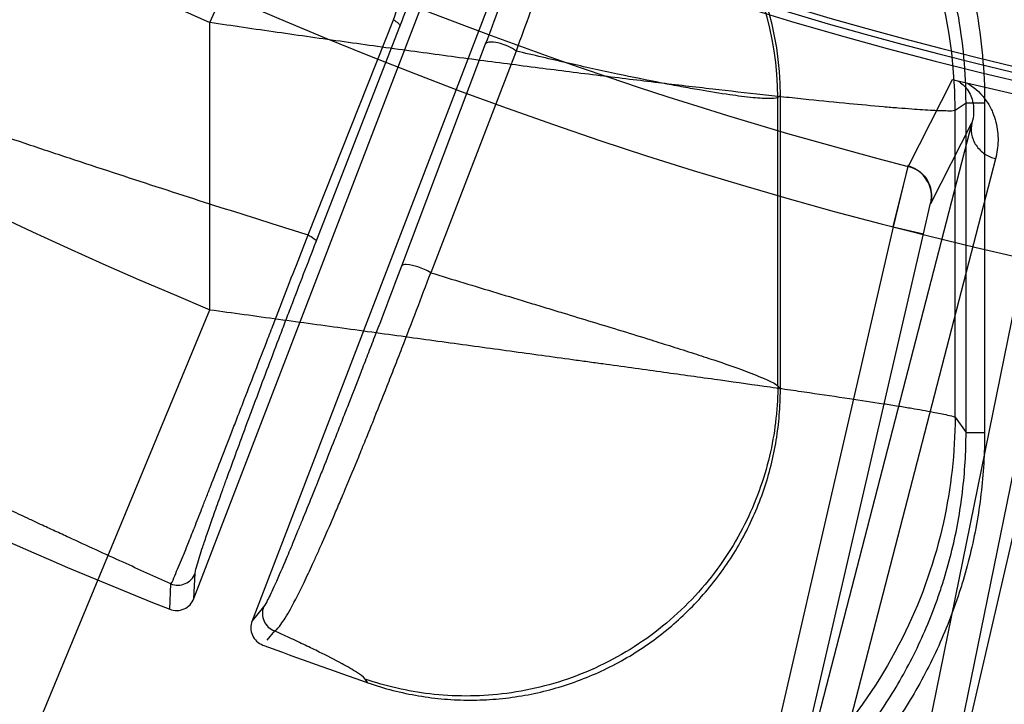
# Model space of a CAD drawing. Header units: millimetres. Extents: x 0 to 297, y 0 to 210.
# Tile 12 of 256: x 144.641 to 144.7518, y 90.5497 to 90.6268. Entities that reach past the tile are written whole.
import ezdxf

# ---------------------------------------------------------------- set-up
doc = ezdxf.new("R2010")
doc.units = ezdxf.units.MM
doc.header["$LTSCALE"] = 16.335
doc.layers.get('0').update_dxf_attribs({"linetype": 'CONTINUOUS'})
doc.layers.add('01_GLOBAL', color=7, linetype='CONTINUOUS')
doc.layers.add('INTFCLR_144815', color=7, linetype='CONTINUOUS')

msp = doc.modelspace()

# ---------------------------------------------------------------- linework, layer by layer
at = {"color": 7, "linetype": 'Continuous'}
msp.add_circle((145.8748034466, 92.1344639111), 2.66, dxfattribs=at)
at = {"color": 9, "linetype": 'Continuous'}
msp.add_arc((145.8748034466, 92.1344639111), 2.6259090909, 182.9674534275, 267.0325465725, dxfattribs=at)
at = {"layer": '01_GLOBAL', "color": 7, "linetype": 'Continuous'}
msp.add_circle((145.8748034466, 92.1344639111), 2.695, dxfattribs=at)
at = {"layer": 'INTFCLR_144815', "color": 9, "linetype": 'Continuous'}
for p, q in [((144.6623919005, 90.62647003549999), (144.6851018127, 90.6775745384)), ((144.6623919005, 90.59414126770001), (144.6623919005, 90.62647003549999)), ((144.6734427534, 90.6025656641), (144.6830478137, 90.62679189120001)), ((144.6743633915, 90.601813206), (144.6837763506, 90.62603943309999)), ((144.6933968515, 90.6240177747), (144.6839744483, 90.59905328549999)), ((144.6968651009, 90.6232653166), (144.6872504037, 90.5983008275)), ((144.7459570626, 90.6200147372), (144.7409901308, 90.6102722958)), ((144.7266077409, 90.6182291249), (144.7263197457, 90.6180289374)), ((144.7263197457, 90.5855459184), (144.7263197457, 90.6180289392)), ((144.7475034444, 90.6174080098), (144.7462767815, 90.6165555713)), ((144.7475034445, 90.5803067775), (144.7475034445, 90.6174080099)), ((144.7496005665, 90.6174080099), (144.7475034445, 90.6174080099)), ((144.7496005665, 90.6174080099), (144.7496005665, 90.5803067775)), ((144.7462767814, 90.5820272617), (144.7462767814, 90.61655557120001)), ((144.7481673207, 90.61516416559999), (144.7241392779, 90.5222525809)), ((144.7435267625, 90.6060979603), (144.7481673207, 90.61516416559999)), ((144.7411317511, 90.5183295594), (144.7602652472, 90.61237113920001)), ((144.7508305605, 90.6111415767), (144.7266228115, 90.51753510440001)), ((144.7368315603, 90.515178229), (144.7561081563, 90.6099231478)), ((144.7427111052, 90.6026960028), (144.7434926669, 90.6061257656)), ((144.7393009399, 90.60348330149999), (144.7207291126, 90.52303987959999)), ((144.7393009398, 90.60348330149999), (144.7427111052, 90.6026960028)), ((144.7241392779, 90.5222525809), (144.7427111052, 90.6026960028)), ((144.7597035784, 90.59877298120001), (144.7411317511, 90.5183295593)), ((144.6409912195, 90.5424748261), (144.6623919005, 90.59414126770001)), ((144.7263197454, 90.5855458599), (144.7266077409, 90.5851408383)), ((144.7462767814, 90.5820272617), (144.7475034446, 90.5803067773)), ((144.7475034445, 90.5803067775), (144.7496005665, 90.5803067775)), ((144.660607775, 90.5616220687), (144.6607391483, 90.5644614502)), ((144.6578739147, 90.56042119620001), (144.6580021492, 90.5632659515)), ((144.6684445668, 90.560694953), (144.6671389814, 90.5591034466)), ((144.6696738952, 90.5579768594), (144.6688005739, 90.5569142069)), ((144.6801884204, 90.5521234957), (144.6798743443, 90.5525376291))]:
    msp.add_line(p, q, dxfattribs=at)
at = {"layer": 'INTFCLR_144815', "color": 6, "linetype": 'Continuous'}
for p, q in [((144.6606077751, 90.5616220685), (144.6953091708, 90.6520222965)), ((144.7018408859, 90.6495049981), (144.6671389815, 90.55910344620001)), ((144.7266077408, 90.58514085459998), (144.7266077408, 90.6182291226))]:
    msp.add_line(p, q, dxfattribs=at)
at = {"layer": 'INTFCLR_144815', "color": 7, "linetype": 'Continuous'}
for p, q in [((144.7643782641, 90.6157617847), (144.7459569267, 90.6200146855)), ((144.7551675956, 90.617888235), (144.7459569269, 90.62001468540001)), ((144.7409928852, 90.61043676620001), (144.7393009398, 90.60348330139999)), ((144.7393009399, 90.60348330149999), (144.74099001, 90.610272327))]:
    msp.add_line(p, q, dxfattribs=at)
at = {"layer": 'INTFCLR_144815', "color": 6, "linetype": 'Continuous'}
msp.add_circle((144.8596077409, 91.07026820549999), 0.4466793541, dxfattribs=at)
for centre, radius, start, end in [((144.8596077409, 91.07026820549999), 0.5751005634, 108.7136429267, 257.7559644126), ((144.8596077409, 91.07026820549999), 0.4627266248, 45.0000000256, 314.9999999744), ((144.8596077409, 91.07026820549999), 0.4618985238, 44.999999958, 315.000000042), ((144.8596077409, 91.07026820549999), 0.461229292, 44.99999997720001, 315.0000000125), ((144.8596077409, 91.07026820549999), 0.4472794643, 47.86578076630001, 312.1342192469), ((144.8596077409, 91.07026820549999), 0.5947754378, 205.4855585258, 293.0456409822), ((144.8596077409, 91.07026820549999), 0.6157754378, 205.4849006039, 292.0062088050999), ((144.6916658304, 90.618236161), 0.0349416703, 359.9884587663, 69.62933560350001), ((144.8599207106, 91.0696204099), 0.54782, 234.5212267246, 248.35715705), ((144.6586469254, 90.56237354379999), 0.002099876, 248.3993008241, 339.0311863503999), ((144.6690991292, 90.55834989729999), 0.0020999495, 158.9715031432, 249.4883064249), ((144.8599207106, 91.0696204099), 0.54782, 249.5327373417, 250.8473313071)]:
    msp.add_arc(centre, radius, start, end, dxfattribs=at)
at = {"layer": 'INTFCLR_144815', "color": 9, "linetype": 'Continuous'}
for centre, radius, start, end in [((144.8596077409, 91.07026820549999), 0.4820383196, 52.2436298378, 307.7563701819), ((144.8596077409, 91.07026820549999), 0.4540564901, 52.5411294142, 307.4588705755), ((144.8596076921, 91.0702682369), 0.5153551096, 125.9035433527, 247.5002459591), ((144.8596077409, 91.07026820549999), 0.5830188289, 203.8266800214, 313.0809380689), ((144.8596077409, 91.07026820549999), 0.590019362, 203.8278898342, 312.5732768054), ((144.8596077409, 91.07026820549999), 0.6110177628, 203.8266800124, 319.1799903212), ((144.8596077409, 91.07026820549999), 0.4856448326, 211.4870912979, 246.040507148), ((144.8596077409, 91.07026820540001), 0.4750435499, 228.4596802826, 255.5403196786), ((144.6901836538, 90.6164376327), 0.0560936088, 0.1204669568, 69.421866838), ((144.6912621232, 90.6179561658), 0.0350573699, 0.1189342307, 67.67737099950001), ((144.6587793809, 90.5652176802), 0.002100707, 248.2862014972, 338.8995234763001), ((144.67040726, 90.559945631), 0.0021008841, 159.1040283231, 249.5714739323)]:
    msp.add_arc(centre, radius, start, end, dxfattribs=at)
at = {"layer": 'INTFCLR_144815', "color": 7, "linetype": 'Continuous'}
msp.add_arc((144.7401159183, 90.6068830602), 0.0035001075, 347.0375708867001, 75.5365050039, dxfattribs=at)
at = {"layer": 'INTFCLR_144815', "color": 9, "linetype": 'Continuous'}
for points, knots in [([(144.7475034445, 90.6174080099), (144.7475036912, 90.62083001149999), (144.7470300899, 90.6259776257), (144.7456651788, 90.63181796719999), (144.7446554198, 90.6351005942), (144.7429193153, 90.6399374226), (144.7402430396, 90.6453447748), (144.7368687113, 90.65030333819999), (144.7347429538, 90.6530053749), (144.7313846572, 90.6568904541), (144.7275301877, 90.66043301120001), (144.723372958, 90.663441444), (144.7204979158, 90.6653282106), (144.7164855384, 90.6675886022), (144.712989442, 90.66911403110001), (144.7110332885, 90.66983935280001)], [0, 0, 0, 0, 0.1511350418, 0.2266290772, 0.2646283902, 0.3027528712, 0.4535713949, 0.529235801, 0.5673659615, 0.6053470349, 0.756026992, 0.7968816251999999, 0.8319596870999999, 0.9078573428, 1, 1, 1, 1]), ([(144.7244427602, 90.66522619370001), (144.7252353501, 90.6646816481), (144.7288965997, 90.6620297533), (144.7328540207, 90.65839372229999), (144.7363563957, 90.6543443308), (144.7385777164, 90.6515204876), (144.7420719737, 90.6463773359), (144.744825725, 90.6408278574), (144.7466466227, 90.63575817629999), (144.7476962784, 90.6323441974), (144.7491060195, 90.62630050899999), (144.7496004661, 90.6209981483), (144.7496005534, 90.6174080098)], [0, 0, 0, 0, 0.05111079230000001, 0.2408886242, 0.2883330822, 0.3357775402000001, 0.4306664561, 0.620444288, 0.667888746, 0.7153332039, 0.8102221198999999, 1, 1, 1, 1]), ([(144.6830478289, 90.62679188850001), (144.6838409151, 90.6288607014), (144.684997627, 90.63188228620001), (144.6864908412, 90.63578770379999), (144.6874953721, 90.6384272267), (144.6884098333, 90.6408407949), (144.6892284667, 90.6430155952), (144.6899514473, 90.64494740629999), (144.6907280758, 90.6470464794), (144.6913774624, 90.648844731), (144.6919137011, 90.6503599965), (144.6923055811, 90.65155281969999), (144.6926405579, 90.65239954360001), (144.6927084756, 90.65299987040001)], [0, 0, 0, 0, 0.2379083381, 0.3474123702, 0.4489619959, 0.5411654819, 0.6245543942, 0.6984820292, 0.7626537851, 0.8648647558, 0.9038424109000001, 0.9351270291, 1, 1, 1, 1]), ([(144.6837763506, 90.62603943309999), (144.6845316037, 90.6279803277), (144.6856404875, 90.63081198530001), (144.6870878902, 90.634465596), (144.6880725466, 90.6369305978), (144.6889796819, 90.6391807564), (144.689803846, 90.6412038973), (144.6905433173, 90.64299686), (144.6913554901, 90.6449392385), (144.692065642, 90.6465925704), (144.6926794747, 90.64797715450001), (144.6931915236, 90.64905153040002), (144.6935269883, 90.64985272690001), (144.6938898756, 90.650300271)], [0, 0, 0, 0, 0.2375855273, 0.3469131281, 0.4483102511, 0.5403918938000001, 0.6236808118, 0.6975190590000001, 0.7616461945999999, 0.8638341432, 0.9028656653, 0.9342706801, 1, 1, 1, 1]), ([(144.7045776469, 90.6503862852), (144.7045785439, 90.6499233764), (144.7046599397, 90.6490517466), (144.7045183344, 90.64751622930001), (144.7042332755, 90.6459944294), (144.7039073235, 90.6446120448), (144.703640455, 90.6435741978), (144.7032909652, 90.64228746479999), (144.7027490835, 90.64042474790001), (144.7021150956, 90.6383888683), (144.701516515, 90.6365383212), (144.7008037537, 90.63438112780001), (144.7000174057, 90.6320759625), (144.6991559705, 90.6296157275), (144.6981722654, 90.6268470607), (144.6973981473, 90.6247173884), (144.6968651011, 90.6232653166)], [0, 0, 0, 0, 0.0490261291, 0.0923701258, 0.1627613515, 0.2129131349, 0.2427658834, 0.2762517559, 0.3541225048, 0.4482053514, 0.5020711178, 0.5601082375, 0.6888172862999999, 0.7600145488, 0.8361784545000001, 1, 1, 1, 1]), ([(144.7018248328, 90.6491973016), (144.7018017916, 90.6487647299), (144.7017113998, 90.6479530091), (144.7013713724, 90.64655695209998), (144.7009627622, 90.6451696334), (144.7005589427, 90.6439017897), (144.700245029, 90.6429463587), (144.6998473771, 90.64175811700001), (144.6992551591, 90.64003411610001), (144.6985896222, 90.6381439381), (144.6979748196, 90.6364226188), (144.6972505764, 90.6344134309), (144.6964653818, 90.63226240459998), (144.6956176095, 90.62996305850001), (144.6946566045, 90.6273734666), (144.6939093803, 90.6253786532), (144.6933968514, 90.6240177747)], [0, 0, 0, 0, 0.048864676, 0.09178929, 0.1619173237, 0.2119936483, 0.2418782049, 0.275361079, 0.3533369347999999, 0.4475022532, 0.5014085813, 0.5595206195, 0.688419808, 0.7597106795, 0.8359623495, 1, 1, 1, 1]), ([(144.7462767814, 90.61655557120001), (144.7460037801, 90.616492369), (144.7451685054, 90.616513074), (144.7435455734, 90.61655708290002), (144.7416921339, 90.6166914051), (144.7398257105, 90.61683548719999), (144.7374747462, 90.6170354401), (144.734116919, 90.6173474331), (144.7304836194, 90.6177131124), (144.7272548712, 90.6180526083), (144.723647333, 90.6184424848), (144.7188368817, 90.6189825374), (144.7138353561, 90.6195686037), (144.7096083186, 90.6200779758), (144.705130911, 90.6206272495), (144.6993628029, 90.621353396), (144.6922647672, 90.6222765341), (144.6862095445, 90.62308901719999), (144.6812691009, 90.6237664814), (144.6762553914, 90.6244640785), (144.6699602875, 90.6253593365), (144.664919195, 90.6260953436), (144.6623918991, 90.6264700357)], [0, 0, 0, 0, 0.0099482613, 0.0292570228, 0.0579250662, 0.07578321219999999, 0.095740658, 0.1416796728, 0.1955075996, 0.2253767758, 0.2569367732, 0.3243257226, 0.397226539, 0.4357120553, 0.4754769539, 0.5573722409, 0.6421035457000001, 0.7295885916, 0.7742669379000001, 0.8191373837, 0.909296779, 1, 1, 1, 1]), ([(144.6830478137, 90.62679189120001), (144.6832528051, 90.62667029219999), (144.683527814, 90.6264987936), (144.6838119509, 90.62615445), (144.6837763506, 90.62603943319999)], [0, 0, 0, 0, 0.6643838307, 1, 1, 1, 1]), ([(144.6968651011, 90.6232653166), (144.6966080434, 90.6234652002), (144.6959478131, 90.6238395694), (144.6948949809, 90.6241814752), (144.6940168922, 90.62433716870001), (144.6934591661, 90.62415941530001), (144.6933968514, 90.6240177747)], [0, 0, 0, 0, 0.2615648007, 0.6049486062, 0.8757004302, 1, 1, 1, 1]), ([(144.7263197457, 90.6180289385), (144.7260316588, 90.61789533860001), (144.7254171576, 90.6179049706), (144.7245049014, 90.61792175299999), (144.723014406, 90.6180502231), (144.7206523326, 90.6183520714), (144.7179558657, 90.61879020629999), (144.7157770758, 90.61917991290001), (144.7143632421, 90.61944412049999), (144.7119692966, 90.61990361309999), (144.7080796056, 90.62069892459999), (144.7026196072, 90.6219022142), (144.6988157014, 90.6227951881), (144.6968651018, 90.6232653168)], [0, 0, 0, 0, 0.0317622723, 0.0584891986, 0.0923167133, 0.1808371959, 0.2969437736, 0.3653875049, 0.4022388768, 0.440800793, 0.6092019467, 0.7993135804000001, 1, 1, 1, 1]), ([(144.6214636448, 90.6198154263), (144.624813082, 90.61863028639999), (144.6315029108, 90.6162980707), (144.6390422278, 90.61373161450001), (144.644056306, 90.6120518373), (144.6473682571, 90.6109485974), (144.653068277, 90.60906777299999), (144.6610677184, 90.60647355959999), (144.6683888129, 90.6041497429), (144.6724823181, 90.6028659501), (144.6734425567, 90.6025657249)], [0, 0, 0, 0, 0.1946117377, 0.3880600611, 0.4362337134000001, 0.484260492, 0.5792724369, 0.765009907, 0.9448920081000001, 1, 1, 1, 1]), ([(144.7465991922, 90.61986638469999), (144.7470100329, 90.61965224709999), (144.7477991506, 90.6189436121), (144.7483260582, 90.61759457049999), (144.7483979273, 90.616275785), (144.7482682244, 90.61552251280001), (144.7481673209, 90.61516416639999)], [0, 0, 0, 0, 0.2611422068, 0.5731677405, 0.790160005, 1, 1, 1, 1]), ([(144.7476719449, 90.61961869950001), (144.7485590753, 90.6191097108), (144.7496544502, 90.6180501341), (144.7505130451, 90.61641683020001), (144.7509960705, 90.6149627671), (144.7511915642, 90.6131802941), (144.7509996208, 90.61179535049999), (144.7508305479, 90.6111415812)], [0, 0, 0, 0, 0.3172302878, 0.4504430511, 0.5708009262, 0.7905517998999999, 1, 1, 1, 1]), ([(144.7481673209, 90.61516416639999), (144.7480751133, 90.614759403), (144.7480523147, 90.613861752), (144.7485685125, 90.61258707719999), (144.7495572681, 90.61160567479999), (144.7504060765, 90.61124074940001), (144.7508305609, 90.61114157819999)], [0, 0, 0, 0, 0.2341584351, 0.4914350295, 0.7541194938, 1, 1, 1, 1]), ([(144.6580021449, 90.5632659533), (144.6581948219, 90.5635373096), (144.6585904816, 90.5645568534), (144.6591285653, 90.5657756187), (144.6596117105, 90.56697785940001), (144.6600618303, 90.56809889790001), (144.660698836, 90.56970484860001), (144.6613853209, 90.571450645), (144.6619976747, 90.57301637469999), (144.6626913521, 90.574793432), (144.6636256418, 90.5771938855), (144.6646025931, 90.5797117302), (144.6654385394, 90.58186865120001), (144.6663383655, 90.5841932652), (144.6675059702, 90.58721171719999), (144.6686984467, 90.5902944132), (144.6696793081, 90.5928317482), (144.6706828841, 90.5954271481), (144.6719388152, 90.5986756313), (144.6729428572, 90.6012720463), (144.6734427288, 90.6025656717)], [0, 0, 0, 0, 0.0236430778, 0.0767295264, 0.0951703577, 0.1156249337, 0.1625662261, 0.2178978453, 0.2488969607, 0.2820025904, 0.3534210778, 0.4318912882, 0.4738682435, 0.5177587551, 0.6089771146, 0.7037892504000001, 0.7525738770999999, 0.8022342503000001, 0.9014758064, 1, 1, 1, 1]), ([(144.6734427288, 90.6025656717), (144.6736889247, 90.6024391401), (144.6739810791, 90.602266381), (144.6743987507, 90.60193522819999), (144.6743633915, 90.601813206)], [0, 0, 0, 0, 0.685422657, 1, 1, 1, 1]), ([(144.6607391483, 90.5644614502), (144.6607544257, 90.5647804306), (144.66107758, 90.56577126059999), (144.6614384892, 90.56698188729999), (144.6618306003, 90.5681429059), (144.6621975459, 90.5692220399), (144.6627335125, 90.5707604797), (144.6633250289, 90.572426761), (144.6638604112, 90.5739174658), (144.6644713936, 90.57560680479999), (144.6653032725, 90.5778845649), (144.6661834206, 90.5802693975), (144.6669415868, 90.5823099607), (144.6677615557, 90.58450711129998), (144.6688318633, 90.5873571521), (144.6699320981, 90.59026474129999), (144.6708417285, 90.59265578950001), (144.6717749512, 90.59510007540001), (144.6729482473, 90.59815690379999), (144.6738918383, 90.60059785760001), (144.6743633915, 90.601813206)], [0, 0, 0, 0, 0.0240884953, 0.0774495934, 0.0959404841, 0.1164429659, 0.163446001, 0.2188137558, 0.2498198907, 0.2829222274, 0.3543199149, 0.4327323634, 0.4746715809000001, 0.5185218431, 0.6096300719, 0.7043115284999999, 0.7530199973, 0.8025990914, 0.901666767, 1, 1, 1, 1]), ([(144.6839744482, 90.59905328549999), (144.6834749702, 90.59773254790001), (144.6824633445, 90.59506976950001), (144.6811858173, 90.5917353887), (144.6801539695, 90.5890589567), (144.6791383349, 90.5864355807), (144.6781362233, 90.58386312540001), (144.6771522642, 90.5813539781), (144.6762276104, 90.5790068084), (144.6753358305, 90.57675862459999), (144.6744785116, 90.57461473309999), (144.6737064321, 90.57269483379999), (144.672976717, 90.5708961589), (144.6722884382, 90.56921826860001), (144.6716935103, 90.5677795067), (144.6708518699, 90.5657701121), (144.6700049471, 90.5638068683), (144.6693003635, 90.56226325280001), (144.6688867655, 90.56143202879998), (144.6686289, 90.56092441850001), (144.6684445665, 90.5606949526)], [0, 0, 0, 0, 0.1023190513, 0.2064066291, 0.2587440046, 0.3101737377, 0.4102517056, 0.4587944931, 0.5054729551, 0.5930551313, 0.6340513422, 0.6727852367, 0.7430035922, 0.774704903, 0.8042004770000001, 0.855822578, 0.9325541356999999, 0.9591821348, 0.978671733, 1, 1, 1, 1]), ([(144.6872504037, 90.5983008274), (144.6868050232, 90.5985781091), (144.6858640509, 90.5989668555), (144.6848658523, 90.5992367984), (144.684051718, 90.59922274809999), (144.6839744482, 90.59905328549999)], [0, 0, 0, 0, 0.4538600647, 0.8388797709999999, 1, 1, 1, 1]), ([(144.6696739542, 90.5579768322), (144.669971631, 90.5581217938), (144.6703583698, 90.5586559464), (144.6709261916, 90.55947933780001), (144.6718294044, 90.56105889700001), (144.6728468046, 90.56309320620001), (144.6738296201, 90.5651934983), (144.6745145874, 90.5667004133), (144.6752991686, 90.568461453), (144.676122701, 90.5703533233), (144.6769847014, 90.5723773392), (144.6779381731, 90.5746392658), (144.6789204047, 90.5770157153), (144.6799325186, 90.5794995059), (144.6810048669, 90.5821572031), (144.6820910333, 90.58488470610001), (144.6831840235, 90.5876695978), (144.6842912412, 90.5905126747), (144.6856541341, 90.59405839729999), (144.6867246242, 90.59689345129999), (144.6872504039, 90.5983008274)], [0, 0, 0, 0, 0.0225216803, 0.0422570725, 0.0689928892, 0.1456862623, 0.1972217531, 0.2266568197, 0.2582881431, 0.3283574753, 0.3670059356, 0.407929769, 0.4953273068, 0.5419163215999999, 0.5903688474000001, 0.6902683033, 0.7416131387, 0.7938679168, 0.8978059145, 1, 1, 1, 1]), ([(144.6872504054, 90.59830082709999), (144.6897253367, 90.59754429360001), (144.6934708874, 90.5964051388), (144.6978312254, 90.5950831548), (144.7003141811, 90.5943300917), (144.7037355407, 90.5932916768), (144.7076451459, 90.59210160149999), (144.7117411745, 90.5908364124), (144.7144542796, 90.58998572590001), (144.7168074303, 90.5892354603), (144.7195690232, 90.58832707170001), (144.7223370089, 90.5873909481), (144.7247268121, 90.586422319), (144.7259780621, 90.585866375), (144.7263197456, 90.5855458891)], [0, 0, 0, 0, 0.1887137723, 0.2854754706, 0.332245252, 0.3779136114, 0.5461966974, 0.6302479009, 0.690511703, 0.7535415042, 0.8103114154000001, 0.9026432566, 0.9658398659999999, 1, 1, 1, 1]), ([(144.6623919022, 90.59414126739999), (144.6649652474, 90.5937859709), (144.6700919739, 90.59307955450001), (144.6764860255, 90.5921996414), (144.6815566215, 90.5915034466), (144.6865168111, 90.59082298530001), (144.6925765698, 90.5899920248), (144.6985406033, 90.58917424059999), (144.7026310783, 90.58861245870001), (144.7049188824, 90.58829788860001), (144.7082199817, 90.58784357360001), (144.7129720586, 90.587187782), (144.7190304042, 90.5863454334), (144.7233644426, 90.5857358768), (144.7261109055, 90.5853453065), (144.7278134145, 90.58510200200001), (144.7305661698, 90.5847054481), (144.734165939, 90.5841771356), (144.7374959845, 90.5836706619), (144.7395896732, 90.58333836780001), (144.7406462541, 90.5831663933), (144.7419500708, 90.58294902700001), (144.7435477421, 90.5826787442), (144.7451716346, 90.582335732), (144.7460109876, 90.5821518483), (144.7462767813, 90.58202726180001)], [0, 0, 0, 0, 0.0919337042, 0.1831473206, 0.22841583, 0.2730638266, 0.3603307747, 0.4448754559, 0.486103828, 0.5064501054, 0.5266018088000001, 0.6040297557, 0.6762182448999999, 0.7430669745, 0.7589192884, 0.7743924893, 0.8039303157, 0.8573439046, 0.9031517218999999, 0.9231328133, 0.9323672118, 0.9410339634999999, 0.9699199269, 0.9896115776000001, 1, 1, 1, 1]), ([(144.6580021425, 90.56326595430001), (144.6562089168, 90.56407556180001), (144.6523866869, 90.5658054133), (144.6480417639, 90.56779360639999), (144.6449529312, 90.5692211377), (144.6434826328, 90.56990358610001), (144.6418566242, 90.5706613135), (144.6385314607, 90.57221819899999), (144.6333084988, 90.5746961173), (144.6276091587, 90.57746132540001), (144.6235501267, 90.5794666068), (144.6211904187, 90.5806433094), (144.6176137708, 90.5824381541), (144.6122356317, 90.5851803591), (144.6074759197, 90.58767098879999), (144.6050925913, 90.5889344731)], [0, 0, 0, 0, 0.1003529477, 0.2139883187, 0.243710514, 0.2739099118, 0.2966651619, 0.3352078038, 0.4611790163, 0.5915183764, 0.6583051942, 0.6920950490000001, 0.7260091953, 0.8624130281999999, 1, 1, 1, 1]), ([(144.7263197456, 90.5855458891), (144.726317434, 90.5849461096), (144.7262812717, 90.5837310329), (144.7260775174, 90.5812489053), (144.7253298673, 90.5767024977), (144.7230550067, 90.5701515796), (144.7183502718, 90.56288294), (144.7117823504, 90.5568206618), (144.7038981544, 90.5526114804), (144.6954842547, 90.55055912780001), (144.6873349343, 90.5505638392), (144.6822247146, 90.5517293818), (144.6798743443, 90.5525376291)], [0, 0, 0, 0, 0.0271164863, 0.0549293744, 0.112547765, 0.2350563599, 0.3654143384, 0.5000895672, 0.634764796, 0.7651227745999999, 0.8876313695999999, 1, 1, 1, 1]), ([(144.7462767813, 90.58202726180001), (144.7462614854, 90.5780527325), (144.7453351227, 90.5697229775), (144.7410600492, 90.55741421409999), (144.7335423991, 90.5457865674), (144.7230481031, 90.5360899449), (144.7104490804, 90.52935055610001), (144.6970005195, 90.5260560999), (144.683970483, 90.5260484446), (144.6757967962, 90.5279014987), (144.6720365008, 90.5291888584)], [0, 0, 0, 0, 0.1124071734, 0.234942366, 0.3653159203, 0.5000000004, 0.6346840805, 0.7650576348, 0.8875928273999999, 1, 1, 1, 1]), ([(144.6734389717, 90.52740774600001), (144.6753379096, 90.5267561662), (144.6783483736, 90.5259007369), (144.6819631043, 90.5251923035), (144.6841750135, 90.5248607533), (144.6875028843, 90.52446350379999), (144.6911630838, 90.52430214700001), (144.6956105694, 90.5244745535), (144.6989351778, 90.5248024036), (144.7024872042, 90.5253929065), (144.7068412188, 90.5263886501), (144.7121497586, 90.5281169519), (144.7172113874, 90.53046552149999), (144.7210755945, 90.53270018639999), (144.7247987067, 90.5351637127), (144.7291568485, 90.5386483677), (144.7326744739, 90.542228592), (144.7348346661, 90.5447843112), (144.7362284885, 90.5465379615), (144.7385156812, 90.5496984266), (144.7413684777, 90.55449231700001), (144.743404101, 90.55908374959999), (144.7445294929, 90.56223933), (144.7452175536, 90.56436879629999), (144.7462482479, 90.56812695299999), (144.7472387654, 90.57361846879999), (144.7475037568, 90.57807440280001), (144.7475034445, 90.5803067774)], [0, 0, 0, 0, 0.0566465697, 0.08808600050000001, 0.1038857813, 0.1197433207, 0.1826480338, 0.206944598, 0.2453060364, 0.276813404, 0.3084852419, 0.3712645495, 0.4339373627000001, 0.4655307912, 0.4971487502, 0.5598354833, 0.6225817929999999, 0.6383929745, 0.6542485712, 0.6857778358, 0.7484103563, 0.8112612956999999, 0.8271161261, 0.8429332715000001, 0.8743946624, 0.9370116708, 1, 1, 1, 1]), ([(144.7496005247, 90.5803067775), (144.7496003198, 90.57797180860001), (144.7493217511, 90.5733492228), (144.748299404, 90.5676853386), (144.7472293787, 90.5637812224), (144.746513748, 90.5615674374), (144.7453359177, 90.55826799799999), (144.7432266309, 90.5535196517), (144.740281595, 90.5485704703), (144.7379050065, 90.5452841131), (144.7364511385, 90.5434552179), (144.7341986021, 90.54079183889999), (144.7305571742, 90.5370905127), (144.7260627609, 90.5334927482), (144.7221759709, 90.53091992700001), (144.7181463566, 90.5285905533), (144.7129216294, 90.52616952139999), (144.7074393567, 90.5243792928), (144.7028818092, 90.5233357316), (144.699197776, 90.52272376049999), (144.6966473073, 90.5224724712), (144.6952409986, 90.5223852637)], [0, 0, 0, 0, 0.0792895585, 0.1585791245, 0.1982239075, 0.218046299, 0.2378686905, 0.3171582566, 0.3964478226, 0.4360926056, 0.4559149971, 0.4757373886, 0.5550269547, 0.6343165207, 0.6739613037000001, 0.7136060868, 0.7928956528, 0.8721852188, 0.9118300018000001, 0.9514747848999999, 1, 1, 1, 1]), ([(144.6798743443, 90.5525376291), (144.6796454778, 90.55283980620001), (144.6787540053, 90.5534386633), (144.6770340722, 90.554439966), (144.6750470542, 90.555434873), (144.6730709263, 90.5563912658), (144.6713902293, 90.5571826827), (144.6702376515, 90.55771699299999), (144.669674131, 90.5579767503)], [0, 0, 0, 0, 0.0981039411, 0.2708673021, 0.5193154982, 0.6711944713, 0.8394099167, 1, 1, 1, 1])]:
    msp.add_open_spline(points, degree=3, knots=knots, dxfattribs=at)
at = {"layer": 'INTFCLR_144815', "color": 7, "linetype": 'Continuous'}
msp.add_open_spline([(144.7410061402, 90.61032614), (144.7416418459, 90.61016231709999), (144.7426747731, 90.609540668), (144.7436237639, 90.60796731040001), (144.743677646, 90.6067499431), (144.7435267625, 90.6060979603)], degree=3, knots=[0, 0, 0, 0, 0.3652834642, 0.6276282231, 1, 1, 1, 1], dxfattribs=at)
at = {"layer": 'INTFCLR_144815', "color": 6, "linetype": 'Continuous'}
msp.add_open_spline([(144.6801884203, 90.55212349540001), (144.6811129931, 90.55180238), (144.6829956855, 90.55123551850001), (144.6858733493, 90.55062646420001), (144.6887823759, 90.5502616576), (144.691698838, 90.550140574), (144.6946084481, 90.55026198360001), (144.697495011, 90.550624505), (144.7003365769, 90.5512242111), (144.7031154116, 90.5520566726), (144.705813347, 90.55311591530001), (144.708411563, 90.55439377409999), (144.7108936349, 90.5558817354), (144.7132425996, 90.5575692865), (144.7154429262, 90.5594446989), (144.7174801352, 90.5614953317), (144.7193400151, 90.5637066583), (144.7210107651, 90.56606395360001), (144.7224808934, 90.5685506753), (144.7237399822, 90.5711487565), (144.7247813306, 90.5738428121), (144.7255965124, 90.57661071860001), (144.7261798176, 90.57942956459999), (144.7265298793, 90.5822774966), (144.7266077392, 90.5841859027), (144.7266077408, 90.58514085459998)], degree=3, knots=[0, 0, 0, 0, 0.0440930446, 0.0884554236, 0.1323624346, 0.1760172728, 0.2198060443, 0.2634033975, 0.3069290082, 0.3504894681, 0.3939372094, 0.4373543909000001, 0.4807813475, 0.5241594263, 0.567505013, 0.6108789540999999, 0.6542312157, 0.6975287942, 0.7408966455, 0.7842236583, 0.8274459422, 0.8708695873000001, 0.9140669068, 0.9569790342, 1, 1, 1, 1], dxfattribs=at)

doc.saveas('drawing.dxf')
